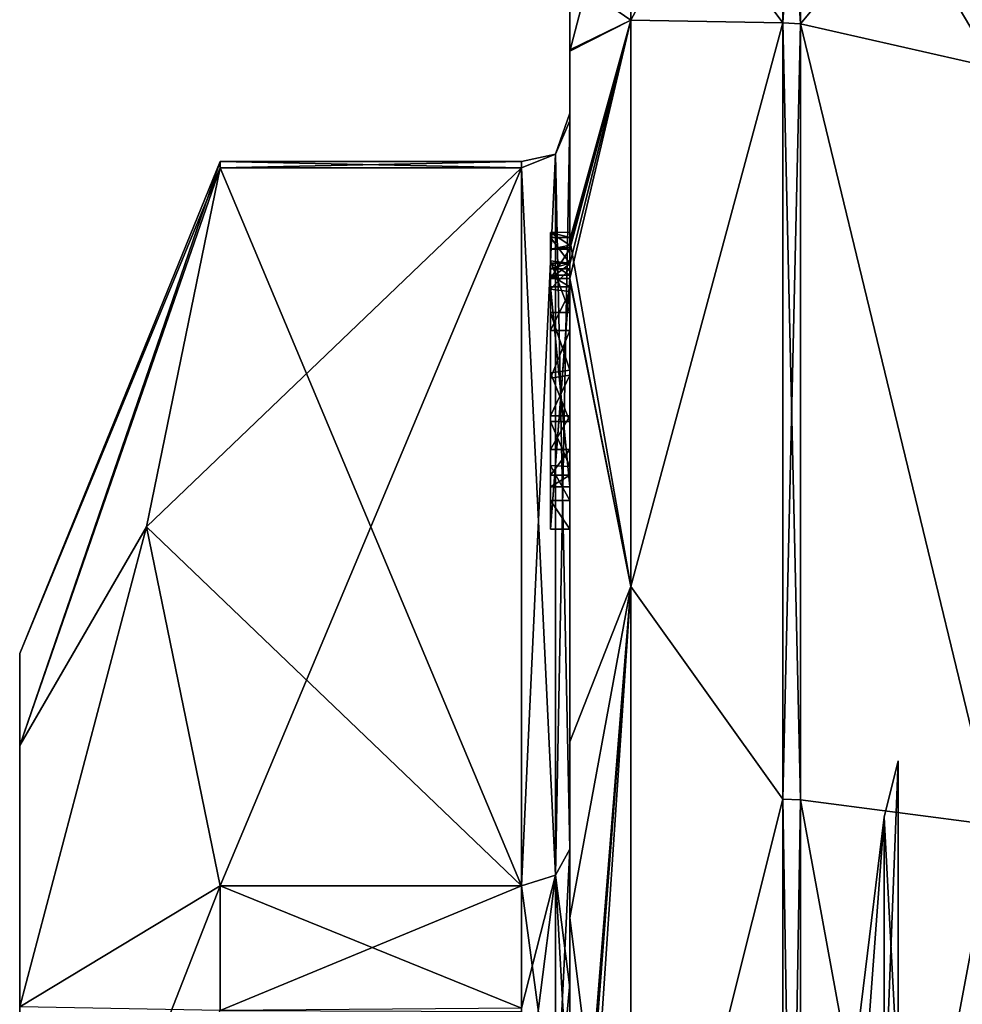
# Model space of a CAD drawing. Extents: x -23 to 470, y -1800 to 0.
# Tile 12 of 181: x -10 to 0, y -1763 to -1753. Entities that reach past the tile are written whole.
import ezdxf

# ---------------------------------------------------------------- set-up
doc = ezdxf.new("R2010")
doc.units = 0
doc.header["$LTSCALE"] = 41.718519
for name, color, linetype in [('188', 7, 'CONTINUOUS'), ('193', 7, 'CONTINUOUS'), ('194', 7, 'CONTINUOUS'), ('195', 7, 'CONTINUOUS'), ('200', 7, 'CONTINUOUS'), ('201', 7, 'CONTINUOUS'), ('202', 7, 'CONTINUOUS'), ('203', 7, 'CONTINUOUS'), ('204', 7, 'CONTINUOUS'), ('208', 7, 'CONTINUOUS'), ('209', 7, 'CONTINUOUS'), ('211', 7, 'CONTINUOUS'), ('265', 7, 'CONTINUOUS'), ('266', 7, 'CONTINUOUS'), ('267', 7, 'CONTINUOUS'), ('268', 7, 'CONTINUOUS'), ('269', 7, 'CONTINUOUS'), ('270', 7, 'CONTINUOUS'), ('271', 7, 'CONTINUOUS'), ('272', 7, 'CONTINUOUS'), ('274', 7, 'CONTINUOUS'), ('275', 7, 'CONTINUOUS'), ('279', 7, 'CONTINUOUS'), ('281', 7, 'CONTINUOUS'), ('282', 7, 'CONTINUOUS'), ('283', 7, 'CONTINUOUS'), ('284', 7, 'CONTINUOUS'), ('285', 7, 'CONTINUOUS'), ('286', 7, 'CONTINUOUS'), ('287', 7, 'CONTINUOUS'), ('370', 7, 'CONTINUOUS'), ('371', 7, 'CONTINUOUS'), ('375', 7, 'CONTINUOUS'), ('376', 7, 'CONTINUOUS'), ('377', 7, 'CONTINUOUS')]:
    doc.layers.add(name, color=color, linetype=linetype)

msp = doc.modelspace()

# ---------------------------------------------------------------- linework, layer by layer
at = {"layer": '188', "linetype": 'CONTINUOUS'}
for points in [[(-10.1, -1763.55), (-10.1, -1766.015, 5.965), (-10.1, -1759.5), (-10.1, -1763.55)], [(-10.1, -1760.452, -4.783), (-10.1, -1763.55), (-10.1, -1759.5), (-10.1, -1760.452, -4.783)], [(-10.1, -1759.5), (-10.1, -1766.015, 5.965), (-10.1, -1760.452, 4.783), (-10.1, -1759.5)], [(-10.1, -1766.016, -5.966), (-10.1, -1763.55), (-10.1, -1760.452, -4.783), (-10.1, -1766.016, -5.966)], [(-10.1, -1763.161, -8.839), (-10.1, -1766.016, -5.966), (-10.1, -1760.452, -4.783), (-10.1, -1763.161, -8.839)], [(-10.1, -1766.015, 5.965), (-10.1, -1768.755, 7.802), (-10.1, -1760.452, 4.783), (-10.1, -1766.015, 5.965)], [(-10.1, -1760.452, 4.783), (-10.1, -1768.755, 7.802), (-10.1, -1763.161, 8.839), (-10.1, -1760.452, 4.783)]]:
    msp.add_3dface(points, dxfattribs=at)
at = {"layer": '193', "linetype": 'CONTINUOUS'}
for points in [[(-8.023, -1761.907, 14.418), (-4.9, -1754.467, 1.532), (-8.786, -1758.187, 7.975), (-8.023, -1761.907, 14.418)], [(-8.786, -1758.187, 7.975), (-4.9, -1754.467, 1.532), (-8.023, -1754.467, 1.532), (-8.786, -1758.187, 7.975)], [(-4.9, -1761.907, 14.418), (-4.9, -1754.467, 1.532), (-8.023, -1761.907, 14.418), (-4.9, -1761.907, 14.418)]]:
    msp.add_3dface(points, dxfattribs=at)
at = {"layer": '194', "linetype": 'CONTINUOUS'}
for points in [[(-8.023, -1754.467, -1.532), (-4.9, -1761.907, -14.418), (-8.786, -1758.187, -7.975), (-8.023, -1754.467, -1.532)], [(-4.9, -1754.467, -1.532), (-4.9, -1761.907, -14.418), (-8.023, -1754.467, -1.532), (-4.9, -1754.467, -1.532)], [(-8.786, -1758.187, -7.975), (-4.9, -1761.907, -14.418), (-8.023, -1761.907, -14.418), (-8.786, -1758.187, -7.975)]]:
    msp.add_3dface(points, dxfattribs=at)
at = {"layer": '195', "linetype": 'CONTINUOUS'}
for points in [[(-4.4, -1752.5), (-4.4, -1753.242, -5.329), (-4.4, -1753.257, 5.382), (-4.4, -1752.5)], [(-4.4, -1753.242, -5.329), (-4.4, -1755.211, -9.918), (-4.4, -1753.979, -1.686), (-4.4, -1753.242, -5.329)], [(-4.4, -1753.257, 5.382), (-4.4, -1753.242, -5.329), (-4.4, -1753.979, -1.686), (-4.4, -1753.257, 5.382)], [(-4.4, -1755.268, 10.015), (-4.4, -1753.257, 5.382), (-4.4, -1755.133, 9.552), (-4.4, -1755.268, 10.015)], [(-4.4, -1755.133, 9.552), (-4.4, -1753.257, 5.382), (-4.4, -1753.979, 1.686), (-4.4, -1755.133, 9.552)], [(-4.4, -1753.979, 1.686), (-4.4, -1753.257, 5.382), (-4.4, -1753.9, -0.012), (-4.4, -1753.979, 1.686)], [(-4.4, -1753.9, -0.012), (-4.4, -1753.257, 5.382), (-4.4, -1753.979, -1.686), (-4.4, -1753.9, -0.012)], [(-4.4, -1757.915, 8.604), (-4.4, -1757.561, 8.194), (-4.4, -1753.979, 1.686), (-4.4, -1757.915, 8.604)], [(-4.4, -1761.529, 14.764), (-4.4, -1757.915, 8.604), (-4.4, -1753.979, 1.686), (-4.4, -1761.529, 14.764)], [(-4.4, -1753.979, -1.686), (-4.4, -1755.211, -9.918), (-4.4, -1761.529, -14.764), (-4.4, -1753.979, -1.686)], [(-4.4, -1755.187, 9.097), (-4.4, -1755.133, 9.552), (-4.4, -1753.979, 1.686), (-4.4, -1755.187, 9.097)], [(-4.4, -1755.454, 8.634), (-4.4, -1755.187, 9.097), (-4.4, -1753.979, 1.686), (-4.4, -1755.454, 8.634)], [(-4.4, -1755.966, 8.23), (-4.4, -1755.454, 8.634), (-4.4, -1753.979, 1.686), (-4.4, -1755.966, 8.23)], [(-4.4, -1756.563, 7.993), (-4.4, -1755.966, 8.23), (-4.4, -1753.979, 1.686), (-4.4, -1756.563, 7.993)], [(-4.4, -1757.095, 7.988), (-4.4, -1756.563, 7.993), (-4.4, -1753.979, 1.686), (-4.4, -1757.095, 7.988)], [(-4.4, -1757.561, 8.194), (-4.4, -1757.095, 7.988), (-4.4, -1753.979, 1.686), (-4.4, -1757.561, 8.194)], [(-4.4, -1755.211, -9.918), (-4.4, -1762.241, -16.883), (-4.4, -1761.529, -14.764), (-4.4, -1755.211, -9.918)], [(-4.4, -1755.454, 9.579), (-4.4, -1755.514, 9.204), (-4.4, -1755.578, 9.948), (-4.4, -1755.454, 9.579)], [(-4.4, -1755.514, 9.204), (-4.4, -1755.747, 8.855), (-4.4, -1755.578, 9.948), (-4.4, -1755.514, 9.204)], [(-4.4, -1755.747, 8.855), (-4.4, -1755.701, 10.162), (-4.4, -1755.578, 9.948), (-4.4, -1755.747, 8.855)], [(-4.4, -1755.635, 10.603), (-4.4, -1758.211, 9.116), (-4.4, -1760.414, 15.685), (-4.4, -1755.635, 10.603)], [(-4.4, -1757.773, 8.966), (-4.4, -1755.701, 10.162), (-4.4, -1757.65, 8.752), (-4.4, -1757.773, 8.966)], [(-4.4, -1757.65, 8.752), (-4.4, -1755.701, 10.162), (-4.4, -1757.385, 8.46), (-4.4, -1757.65, 8.752)], [(-4.4, -1757.385, 8.46), (-4.4, -1755.701, 10.162), (-4.4, -1757.035, 8.329), (-4.4, -1757.385, 8.46)], [(-4.4, -1757.035, 8.329), (-4.4, -1755.701, 10.162), (-4.4, -1756.616, 8.356), (-4.4, -1757.035, 8.329)], [(-4.4, -1756.616, 8.356), (-4.4, -1755.701, 10.162), (-4.4, -1756.151, 8.55), (-4.4, -1756.616, 8.356)], [(-4.4, -1756.151, 8.55), (-4.4, -1755.701, 10.162), (-4.4, -1755.747, 8.855), (-4.4, -1756.151, 8.55)], [(-4.4, -1758.211, 9.116), (-4.4, -1757.915, 8.604), (-4.4, -1761.529, 14.764), (-4.4, -1758.211, 9.116)], [(-4.4, -1760.414, 15.685), (-4.4, -1758.211, 9.116), (-4.4, -1761.529, 14.764), (-4.4, -1760.414, 15.685)], [(-4.4, -1766.674, 18.759), (-4.4, -1760.414, 15.685), (-4.4, -1766.674, 18.216), (-4.4, -1766.674, 18.759)], [(-4.4, -1766.674, 18.216), (-4.4, -1760.414, 15.685), (-4.4, -1764.45, 16.45), (-4.4, -1766.674, 18.216)], [(-4.4, -1764.45, 16.45), (-4.4, -1760.414, 15.685), (-4.4, -1762.961, 15.681), (-4.4, -1764.45, 16.45)], [(-4.4, -1762.961, 15.681), (-4.4, -1760.414, 15.685), (-4.4, -1761.529, 14.764), (-4.4, -1762.961, 15.681)], [(-4.4, -1761.529, -14.764), (-4.4, -1762.241, -16.883), (-4.4, -1762.921, -15.658), (-4.4, -1761.529, -14.764)], [(-4.4, -1762.241, -16.883), (-4.4, -1771.779, -19.499), (-4.4, -1764.45, -16.45), (-4.4, -1762.241, -16.883)], [(-4.4, -1762.921, -15.658), (-4.4, -1762.241, -16.883), (-4.4, -1764.45, -16.45), (-4.4, -1762.921, -15.658)]]:
    msp.add_3dface(points, dxfattribs=at)
at = {"layer": '200', "linetype": 'CONTINUOUS'}
for points in [[(-2.195, -1752.963, -10.991), (-3.77, -1750.841), (-2.195, -1750.017), (-2.195, -1752.963, -10.991)], [(-3.77, -1752.936, -9.181), (-4.4, -1752.5), (-3.77, -1750.841), (-3.77, -1752.936, -9.181)], [(-3.77, -1752.936, -9.181), (-3.77, -1750.841), (-2.195, -1752.963, -10.991), (-3.77, -1752.936, -9.181)], [(-4.4, -1753.242, -5.329), (-4.4, -1752.5), (-3.77, -1752.936, -9.181), (-4.4, -1753.242, -5.329)], [(-4.4, -1755.211, -9.918), (-4.4, -1753.242, -5.329), (-3.77, -1752.936, -9.181), (-4.4, -1755.211, -9.918)], [(-3.77, -1758.807, -16.543), (-4.4, -1755.211, -9.918), (-3.77, -1752.936, -9.181), (-3.77, -1758.807, -16.543)], [(-3.77, -1758.807, -16.543), (-3.77, -1752.936, -9.181), (-2.195, -1752.963, -10.991), (-3.77, -1758.807, -16.543)], [(-2.195, -1761.009, -19.037), (-3.77, -1758.807, -16.543), (-2.195, -1752.963, -10.991), (-2.195, -1761.009, -19.037)], [(-4.4, -1762.241, -16.883), (-4.4, -1755.211, -9.918), (-3.77, -1758.807, -16.543), (-4.4, -1762.241, -16.883)], [(-3.77, -1767.292, -20.629), (-4.4, -1762.241, -16.883), (-3.77, -1758.807, -16.543), (-3.77, -1767.292, -20.629)], [(-3.77, -1767.292, -20.629), (-3.77, -1758.807, -16.543), (-2.195, -1761.009, -19.037), (-3.77, -1767.292, -20.629)], [(-2.195, -1772, -21.983), (-3.77, -1767.292, -20.629), (-2.195, -1761.009, -19.037), (-2.195, -1772, -21.983)], [(-4.4, -1771.779, -19.499), (-4.4, -1762.241, -16.883), (-3.77, -1767.292, -20.629), (-4.4, -1771.779, -19.499)]]:
    msp.add_3dface(points, dxfattribs=at)
at = {"layer": '201', "linetype": 'CONTINUOUS'}
for points in [[(-2.195, -1750.017), (-3.77, -1750.841), (-3.77, -1752.936, 9.181), (-2.195, -1750.017)], [(-2.195, -1750.017), (-3.77, -1752.936, 9.181), (-2.195, -1752.963, 10.991), (-2.195, -1750.017)], [(-4.4, -1752.5), (-4.4, -1753.257, 5.382), (-3.77, -1750.841), (-4.4, -1752.5)], [(-3.77, -1750.841), (-4.4, -1753.257, 5.382), (-3.77, -1752.936, 9.181), (-3.77, -1750.841)], [(-4.4, -1753.257, 5.382), (-4.4, -1755.268, 10.015), (-3.77, -1752.936, 9.181), (-4.4, -1753.257, 5.382)], [(-4.4, -1755.268, 10.015), (-4.4, -1755.288, 10.053), (-3.77, -1752.936, 9.181), (-4.4, -1755.268, 10.015)], [(-4.4, -1755.288, 10.053), (-4.4, -1755.31, 10.091), (-3.77, -1752.936, 9.181), (-4.4, -1755.288, 10.053)], [(-3.77, -1752.936, 9.181), (-4.4, -1755.31, 10.091), (-4.4, -1755.461, 10.354), (-3.77, -1752.936, 9.181)], [(-3.77, -1758.807, 16.543), (-3.77, -1752.936, 9.181), (-4.4, -1755.613, 10.616), (-3.77, -1758.807, 16.543)], [(-4.4, -1755.613, 10.616), (-3.77, -1752.936, 9.181), (-4.4, -1755.461, 10.354), (-4.4, -1755.613, 10.616)], [(-3.77, -1752.936, 9.181), (-3.77, -1758.807, 16.543), (-2.195, -1752.963, 10.991), (-3.77, -1752.936, 9.181)], [(-2.195, -1752.963, 10.991), (-3.77, -1758.807, 16.543), (-2.195, -1761.009, 19.037), (-2.195, -1752.963, 10.991)], [(-4.4, -1755.624, 10.61), (-3.77, -1758.807, 16.543), (-4.4, -1755.613, 10.616), (-4.4, -1755.624, 10.61)], [(-4.4, -1755.635, 10.603), (-3.77, -1758.807, 16.543), (-4.4, -1755.624, 10.61), (-4.4, -1755.635, 10.603)], [(-4.4, -1755.635, 10.603), (-4.4, -1760.414, 15.685), (-3.77, -1758.807, 16.543), (-4.4, -1755.635, 10.603)], [(-4.4, -1760.414, 15.685), (-4.4, -1766.674, 18.759), (-3.77, -1758.807, 16.543), (-4.4, -1760.414, 15.685)], [(-3.77, -1758.807, 16.543), (-4.4, -1766.674, 18.759), (-4.374, -1766.674, 19.134), (-3.77, -1758.807, 16.543)], [(-4.296, -1766.674, 19.5), (-3.77, -1758.807, 16.543), (-4.374, -1766.674, 19.134), (-4.296, -1766.674, 19.5)], [(-3.77, -1767.292, 20.629), (-3.77, -1758.807, 16.543), (-4.296, -1766.674, 19.5), (-3.77, -1767.292, 20.629)], [(-3.77, -1758.807, 16.543), (-3.77, -1767.292, 20.629), (-2.195, -1761.009, 19.037), (-3.77, -1758.807, 16.543)], [(-2.195, -1761.009, 19.037), (-3.77, -1767.292, 20.629), (-2.195, -1772, 21.983), (-2.195, -1761.009, 19.037)]]:
    msp.add_3dface(points, dxfattribs=at)
at = {"layer": '202', "linetype": 'CONTINUOUS'}
for points in [[(-2.009, -1752.974, 10.985), (0, -1750.556), (-2.009, -1750.03, 0), (-2.009, -1752.974, 10.985)], [(0, -1753.429, 10.723), (0, -1750.556), (-2.009, -1752.974, 10.985), (0, -1753.429, 10.723)], [(0, -1761.279, 18.571), (0, -1753.429, 10.723), (-2.009, -1752.974, 10.985), (0, -1761.279, 18.571)], [(-2.009, -1761.015, 19.026), (0, -1761.279, 18.571), (-2.009, -1752.974, 10.985), (-2.009, -1761.015, 19.026)], [(-2.009, -1772, 21.97), (0, -1761.279, 18.571), (-2.009, -1761.015, 19.026), (-2.009, -1772, 21.97)], [(0, -1772, 21.444), (0, -1761.279, 18.571), (-2.009, -1772, 21.97), (0, -1772, 21.444)]]:
    msp.add_3dface(points, dxfattribs=at)
at = {"layer": '203', "linetype": 'CONTINUOUS'}
for points in [[(0, -1750.556), (0, -1753.429, -10.723), (-2.009, -1750.03, 0), (0, -1750.556)], [(-2.009, -1750.03, 0), (0, -1753.429, -10.723), (-2.009, -1752.974, -10.985), (-2.009, -1750.03, 0)], [(0, -1753.429, -10.723), (0, -1761.279, -18.571), (-2.009, -1752.974, -10.985), (0, -1753.429, -10.723)], [(-2.009, -1752.974, -10.985), (0, -1761.279, -18.571), (-2.009, -1761.015, -19.026), (-2.009, -1752.974, -10.985)], [(0, -1761.279, -18.571), (0, -1772, -21.444), (-2.009, -1761.015, -19.026), (0, -1761.279, -18.571)], [(-2.009, -1761.015, -19.026), (0, -1772, -21.444), (-2.009, -1772, -21.97), (-2.009, -1761.015, -19.026)]]:
    msp.add_3dface(points, dxfattribs=at)
at = {"layer": '204', "linetype": 'CONTINUOUS'}
for points in [[(-1.556, -1764.55), (-1.556, -1766.732, -5.268), (-1.144, -1761.195, 0), (-1.556, -1764.55)], [(-1.144, -1764.36, 7.64), (-1.556, -1764.55), (-1.144, -1761.195, 0), (-1.144, -1764.36, 7.64)], [(-1.144, -1761.195, 0), (-1.556, -1766.732, -5.268), (-1.144, -1764.36, -7.64), (-1.144, -1761.195, 0)]]:
    msp.add_3dface(points, dxfattribs=at)
at = {"layer": '208', "linetype": 'CONTINUOUS'}
for points in [[(-2.009, -1752.974, -10.985), (-2.195, -1750.017), (-2.102, -1750.015, 0), (-2.009, -1752.974, -10.985)], [(-2.195, -1752.963, -10.991), (-2.195, -1750.017), (-2.009, -1752.974, -10.985), (-2.195, -1752.963, -10.991)], [(-2.009, -1750.03, 0), (-2.009, -1752.974, -10.985), (-2.102, -1750.015, 0), (-2.009, -1750.03, 0)], [(-2.195, -1761.009, -19.037), (-2.195, -1752.963, -10.991), (-2.009, -1761.015, -19.026), (-2.195, -1761.009, -19.037)], [(-2.195, -1752.963, -10.991), (-2.009, -1752.974, -10.985), (-2.009, -1761.015, -19.026), (-2.195, -1752.963, -10.991)], [(-2.195, -1772, -21.983), (-2.195, -1761.009, -19.037), (-2.009, -1772, -21.97), (-2.195, -1772, -21.983)], [(-2.195, -1761.009, -19.037), (-2.009, -1761.015, -19.026), (-2.009, -1772, -21.97), (-2.195, -1761.009, -19.037)]]:
    msp.add_3dface(points, dxfattribs=at)
at = {"layer": '209', "linetype": 'CONTINUOUS'}
for points in [[(-2.195, -1750.017), (-2.195, -1752.963, 10.991), (-2.102, -1750.015, 0), (-2.195, -1750.017)], [(-2.195, -1752.963, 10.991), (-2.009, -1750.03, 0), (-2.102, -1750.015, 0), (-2.195, -1752.963, 10.991)], [(-2.195, -1752.963, 10.991), (-2.009, -1752.974, 10.985), (-2.009, -1750.03, 0), (-2.195, -1752.963, 10.991)], [(-2.195, -1752.963, 10.991), (-2.195, -1761.009, 19.037), (-2.009, -1752.974, 10.985), (-2.195, -1752.963, 10.991)], [(-2.195, -1761.009, 19.037), (-2.009, -1761.015, 19.026), (-2.009, -1752.974, 10.985), (-2.195, -1761.009, 19.037)], [(-2.195, -1761.009, 19.037), (-2.195, -1772, 21.983), (-2.009, -1761.015, 19.026), (-2.195, -1761.009, 19.037)], [(-2.195, -1772, 21.983), (-2.009, -1772, 21.97), (-2.009, -1761.015, 19.026), (-2.195, -1772, 21.983)]]:
    msp.add_3dface(points, dxfattribs=at)
at = {"layer": '211', "linetype": 'CONTINUOUS'}
for points in [[(-10.1, -1759.5), (-10.1, -1760.452, 4.783), (-8.023, -1754.4), (-10.1, -1759.5)], [(-8.023, -1754.467, -1.532), (-10.1, -1759.5), (-8.023, -1754.4), (-8.023, -1754.467, -1.532)], [(-10.1, -1760.452, 4.783), (-8.023, -1754.467, 1.532), (-8.023, -1754.4), (-10.1, -1760.452, 4.783)], [(-10.1, -1760.452, -4.783), (-10.1, -1759.5), (-8.023, -1754.467, -1.532), (-10.1, -1760.452, -4.783)], [(-10.1, -1760.452, -4.783), (-8.023, -1754.467, -1.532), (-8.786, -1758.187, -7.975), (-10.1, -1760.452, -4.783)], [(-10.1, -1760.452, 4.783), (-8.786, -1758.187, 7.975), (-8.023, -1754.467, 1.532), (-10.1, -1760.452, 4.783)], [(-10.1, -1763.161, -8.839), (-10.1, -1760.452, -4.783), (-8.786, -1758.187, -7.975), (-10.1, -1763.161, -8.839)], [(-10.1, -1763.161, -8.839), (-8.786, -1758.187, -7.975), (-8.023, -1761.907, -14.418), (-10.1, -1763.161, -8.839)], [(-10.1, -1760.452, 4.783), (-10.1, -1763.161, 8.839), (-8.786, -1758.187, 7.975), (-10.1, -1760.452, 4.783)], [(-10.1, -1763.161, 8.839), (-8.023, -1761.907, 14.418), (-8.786, -1758.187, 7.975), (-10.1, -1763.161, 8.839)], [(-10.1, -1763.161, -8.839), (-8.023, -1761.907, -14.418), (-8.023, -1763.2, -15.242), (-10.1, -1763.161, -8.839)], [(-10.1, -1763.161, 8.839), (-10.1, -1767.217, 11.548), (-8.023, -1761.907, 14.418), (-10.1, -1763.161, 8.839)], [(-8.023, -1761.907, 14.418), (-10.1, -1767.217, 11.548), (-8.023, -1763.2, 15.242), (-8.023, -1761.907, 14.418)]]:
    msp.add_3dface(points, dxfattribs=at)
at = {"layer": '265', "linetype": 'CONTINUOUS'}
for points in [[(-4.6, -1755.136, 9.59), (-4.6, -1755.187, 9.097), (-4.6, -1755.578, 9.948), (-4.6, -1755.136, 9.59)], [(-4.6, -1755.136, 9.59), (-4.6, -1755.613, 10.616), (-4.6, -1755.31, 10.091), (-4.6, -1755.136, 9.59)], [(-4.6, -1755.613, 10.616), (-4.6, -1755.136, 9.59), (-4.6, -1755.578, 9.948), (-4.6, -1755.613, 10.616)], [(-4.6, -1755.453, 9.57), (-4.6, -1755.187, 9.097), (-4.6, -1755.514, 9.204), (-4.6, -1755.453, 9.57)], [(-4.6, -1755.578, 9.948), (-4.6, -1755.187, 9.097), (-4.6, -1755.453, 9.57), (-4.6, -1755.578, 9.948)], [(-4.6, -1755.187, 9.097), (-4.6, -1755.431, 8.659), (-4.6, -1755.514, 9.204), (-4.6, -1755.187, 9.097)], [(-4.6, -1755.514, 9.204), (-4.6, -1755.431, 8.659), (-4.6, -1755.724, 8.879), (-4.6, -1755.514, 9.204)], [(-4.6, -1755.431, 8.659), (-4.6, -1755.966, 8.23), (-4.6, -1755.724, 8.879), (-4.6, -1755.431, 8.659)], [(-4.6, -1755.701, 10.162), (-4.6, -1755.613, 10.616), (-4.6, -1755.578, 9.948), (-4.6, -1755.701, 10.162)], [(-4.6, -1758.211, 9.116), (-4.6, -1755.613, 10.616), (-4.6, -1757.773, 8.966), (-4.6, -1758.211, 9.116)], [(-4.6, -1755.613, 10.616), (-4.6, -1755.701, 10.162), (-4.6, -1757.773, 8.966), (-4.6, -1755.613, 10.616)], [(-4.6, -1755.724, 8.879), (-4.6, -1755.966, 8.23), (-4.6, -1756.151, 8.55), (-4.6, -1755.724, 8.879)], [(-4.6, -1755.966, 8.23), (-4.6, -1756.59, 7.986), (-4.6, -1756.151, 8.55), (-4.6, -1755.966, 8.23)], [(-4.6, -1756.151, 8.55), (-4.6, -1756.59, 7.986), (-4.6, -1756.646, 8.348), (-4.6, -1756.151, 8.55)], [(-4.6, -1756.646, 8.348), (-4.6, -1756.59, 7.986), (-4.6, -1757.035, 8.329), (-4.6, -1756.646, 8.348)], [(-4.6, -1756.59, 7.986), (-4.6, -1757.095, 7.988), (-4.6, -1757.035, 8.329), (-4.6, -1756.59, 7.986)], [(-4.6, -1757.035, 8.329), (-4.6, -1757.095, 7.988), (-4.6, -1757.386, 8.46), (-4.6, -1757.035, 8.329)], [(-4.6, -1757.095, 7.988), (-4.6, -1757.553, 8.187), (-4.6, -1757.386, 8.46), (-4.6, -1757.095, 7.988)], [(-4.6, -1757.386, 8.46), (-4.6, -1757.553, 8.187), (-4.6, -1757.65, 8.752), (-4.6, -1757.386, 8.46)], [(-4.6, -1757.553, 8.187), (-4.6, -1757.915, 8.604), (-4.6, -1757.773, 8.966), (-4.6, -1757.553, 8.187)], [(-4.6, -1757.65, 8.752), (-4.6, -1757.553, 8.187), (-4.6, -1757.773, 8.966), (-4.6, -1757.65, 8.752)], [(-4.6, -1757.915, 8.604), (-4.6, -1758.211, 9.116), (-4.6, -1757.773, 8.966), (-4.6, -1757.915, 8.604)]]:
    msp.add_3dface(points, dxfattribs=at)
at = {"layer": '266', "linetype": 'CONTINUOUS'}
for points in [[(-4.4, -1757.915, 8.604), (-4.4, -1758.211, 9.116), (-4.6, -1757.915, 8.604), (-4.4, -1757.915, 8.604)], [(-4.4, -1758.211, 9.116), (-4.6, -1758.211, 9.116), (-4.6, -1757.915, 8.604), (-4.4, -1758.211, 9.116)]]:
    msp.add_3dface(points, dxfattribs=at)
at = {"layer": '267', "linetype": 'CONTINUOUS'}
for points in [[(-4.4, -1757.095, 7.988), (-4.4, -1757.561, 8.194), (-4.6, -1757.095, 7.988), (-4.4, -1757.095, 7.988)], [(-4.4, -1757.561, 8.194), (-4.6, -1757.553, 8.187), (-4.6, -1757.095, 7.988), (-4.4, -1757.561, 8.194)], [(-4.4, -1757.561, 8.194), (-4.4, -1757.915, 8.604), (-4.6, -1757.553, 8.187), (-4.4, -1757.561, 8.194)], [(-4.4, -1757.915, 8.604), (-4.6, -1757.915, 8.604), (-4.6, -1757.553, 8.187), (-4.4, -1757.915, 8.604)]]:
    msp.add_3dface(points, dxfattribs=at)
at = {"layer": '268', "linetype": 'CONTINUOUS'}
for points in [[(-4.4, -1755.966, 8.23), (-4.4, -1756.563, 7.993), (-4.6, -1755.966, 8.23), (-4.4, -1755.966, 8.23)], [(-4.4, -1756.563, 7.993), (-4.6, -1756.59, 7.986), (-4.6, -1755.966, 8.23), (-4.4, -1756.563, 7.993)], [(-4.4, -1756.563, 7.993), (-4.4, -1757.095, 7.988), (-4.6, -1756.59, 7.986), (-4.4, -1756.563, 7.993)], [(-4.4, -1757.095, 7.988), (-4.6, -1757.095, 7.988), (-4.6, -1756.59, 7.986), (-4.4, -1757.095, 7.988)]]:
    msp.add_3dface(points, dxfattribs=at)
at = {"layer": '269', "linetype": 'CONTINUOUS'}
for points in [[(-4.4, -1755.187, 9.097), (-4.4, -1755.454, 8.634), (-4.6, -1755.187, 9.097), (-4.4, -1755.187, 9.097)], [(-4.4, -1755.454, 8.634), (-4.6, -1755.431, 8.659), (-4.6, -1755.187, 9.097), (-4.4, -1755.454, 8.634)], [(-4.4, -1755.454, 8.634), (-4.4, -1755.966, 8.23), (-4.6, -1755.431, 8.659), (-4.4, -1755.454, 8.634)], [(-4.4, -1755.966, 8.23), (-4.6, -1755.966, 8.23), (-4.6, -1755.431, 8.659), (-4.4, -1755.966, 8.23)]]:
    msp.add_3dface(points, dxfattribs=at)
at = {"layer": '270', "linetype": 'CONTINUOUS'}
for points in [[(-4.4, -1755.268, 10.015), (-4.4, -1755.133, 9.552), (-4.6, -1755.136, 9.59), (-4.4, -1755.268, 10.015)], [(-4.4, -1755.133, 9.552), (-4.4, -1755.187, 9.097), (-4.6, -1755.136, 9.59), (-4.4, -1755.133, 9.552)], [(-4.4, -1755.268, 10.015), (-4.6, -1755.136, 9.59), (-4.6, -1755.31, 10.091), (-4.4, -1755.268, 10.015)], [(-4.4, -1755.187, 9.097), (-4.6, -1755.187, 9.097), (-4.6, -1755.136, 9.59), (-4.4, -1755.187, 9.097)], [(-4.4, -1755.288, 10.053), (-4.4, -1755.268, 10.015), (-4.6, -1755.31, 10.091), (-4.4, -1755.288, 10.053)], [(-4.4, -1755.31, 10.091), (-4.4, -1755.288, 10.053), (-4.6, -1755.31, 10.091), (-4.4, -1755.31, 10.091)]]:
    msp.add_3dface(points, dxfattribs=at)
at = {"layer": '271', "linetype": 'CONTINUOUS'}
for points in [[(-4.4, -1755.461, 10.354), (-4.4, -1755.31, 10.091), (-4.6, -1755.613, 10.616), (-4.4, -1755.461, 10.354)], [(-4.6, -1755.613, 10.616), (-4.4, -1755.31, 10.091), (-4.6, -1755.31, 10.091), (-4.6, -1755.613, 10.616)], [(-4.4, -1755.613, 10.616), (-4.4, -1755.461, 10.354), (-4.6, -1755.613, 10.616), (-4.4, -1755.613, 10.616)]]:
    msp.add_3dface(points, dxfattribs=at)
at = {"layer": '272', "linetype": 'CONTINUOUS'}
for points in [[(-4.4, -1755.624, 10.61), (-4.4, -1755.613, 10.616), (-4.6, -1758.211, 9.116), (-4.4, -1755.624, 10.61)], [(-4.4, -1755.613, 10.616), (-4.6, -1755.613, 10.616), (-4.6, -1758.211, 9.116), (-4.4, -1755.613, 10.616)], [(-4.4, -1755.635, 10.603), (-4.4, -1755.624, 10.61), (-4.6, -1758.211, 9.116), (-4.4, -1755.635, 10.603)], [(-4.4, -1758.211, 9.116), (-4.4, -1755.635, 10.603), (-4.6, -1758.211, 9.116), (-4.4, -1758.211, 9.116)]]:
    msp.add_3dface(points, dxfattribs=at)
at = {"layer": '274', "linetype": 'CONTINUOUS'}
for points in [[(-4.4, -1761.529, 14.764), (-4.4, -1753.979, 1.686), (-4.549, -1754.326, 1.576), (-4.4, -1761.529, 14.764)], [(-4.549, -1754.326, 1.576), (-4.9, -1754.467, 1.532), (-4.549, -1761.798, 14.518), (-4.549, -1754.326, 1.576)], [(-4.4, -1761.529, 14.764), (-4.549, -1754.326, 1.576), (-4.549, -1761.798, 14.518), (-4.4, -1761.529, 14.764)], [(-4.9, -1754.467, 1.532), (-4.9, -1761.907, 14.418), (-4.549, -1761.798, 14.518), (-4.9, -1754.467, 1.532)]]:
    msp.add_3dface(points, dxfattribs=at)
at = {"layer": '275', "linetype": 'CONTINUOUS'}
for points in [[(-4.4, -1753.979, -1.686), (-4.4, -1761.529, -14.764), (-4.549, -1761.798, -14.518), (-4.4, -1753.979, -1.686)], [(-4.4, -1753.979, -1.686), (-4.549, -1761.798, -14.518), (-4.549, -1754.326, -1.576), (-4.4, -1753.979, -1.686)], [(-4.9, -1761.907, -14.418), (-4.9, -1754.467, -1.532), (-4.549, -1754.326, -1.576), (-4.9, -1761.907, -14.418)], [(-4.549, -1761.798, -14.518), (-4.9, -1761.907, -14.418), (-4.549, -1754.326, -1.576), (-4.549, -1761.798, -14.518)]]:
    msp.add_3dface(points, dxfattribs=at)
at = {"layer": '279', "linetype": 'CONTINUOUS'}
for points in [[(-1.144, -1761.195, 0), (-1.144, -1764.36, -7.64), (-1, -1760.612, -0.001), (-1.144, -1761.195, 0)], [(-1, -1763.947, 8.052), (-1.144, -1761.195, 0), (-1, -1760.612, -0.001), (-1, -1763.947, 8.052)], [(-1, -1760.612, -0.001), (-1.144, -1764.36, -7.64), (-1, -1763.948, -8.052), (-1, -1760.612, -0.001)], [(-1.144, -1764.36, 7.64), (-1.144, -1761.195, 0), (-1, -1763.947, 8.052), (-1.144, -1764.36, 7.64)]]:
    msp.add_3dface(points, dxfattribs=at)
at = {"layer": '281', "linetype": 'CONTINUOUS'}
for points in [[(-4.4, -1755.701, 10.162), (-4.4, -1757.773, 8.966), (-4.6, -1755.701, 10.162), (-4.4, -1755.701, 10.162)], [(-4.6, -1755.701, 10.162), (-4.4, -1757.773, 8.966), (-4.6, -1757.773, 8.966), (-4.6, -1755.701, 10.162)]]:
    msp.add_3dface(points, dxfattribs=at)
at = {"layer": '282', "linetype": 'CONTINUOUS'}
for points in [[(-4.4, -1757.773, 8.966), (-4.4, -1757.65, 8.752), (-4.6, -1757.773, 8.966), (-4.4, -1757.773, 8.966)], [(-4.4, -1757.65, 8.752), (-4.6, -1757.65, 8.752), (-4.6, -1757.773, 8.966), (-4.4, -1757.65, 8.752)]]:
    msp.add_3dface(points, dxfattribs=at)
at = {"layer": '283', "linetype": 'CONTINUOUS'}
for points in [[(-4.4, -1757.385, 8.46), (-4.4, -1757.035, 8.329), (-4.6, -1757.386, 8.46), (-4.4, -1757.385, 8.46)], [(-4.4, -1757.035, 8.329), (-4.6, -1757.035, 8.329), (-4.6, -1757.386, 8.46), (-4.4, -1757.035, 8.329)], [(-4.4, -1757.65, 8.752), (-4.4, -1757.385, 8.46), (-4.6, -1757.65, 8.752), (-4.4, -1757.65, 8.752)], [(-4.4, -1757.385, 8.46), (-4.6, -1757.386, 8.46), (-4.6, -1757.65, 8.752), (-4.4, -1757.385, 8.46)]]:
    msp.add_3dface(points, dxfattribs=at)
at = {"layer": '284', "linetype": 'CONTINUOUS'}
for points in [[(-4.4, -1756.616, 8.356), (-4.4, -1756.151, 8.55), (-4.6, -1756.646, 8.348), (-4.4, -1756.616, 8.356)], [(-4.4, -1756.151, 8.55), (-4.6, -1756.151, 8.55), (-4.6, -1756.646, 8.348), (-4.4, -1756.151, 8.55)], [(-4.4, -1757.035, 8.329), (-4.4, -1756.616, 8.356), (-4.6, -1757.035, 8.329), (-4.4, -1757.035, 8.329)], [(-4.4, -1756.616, 8.356), (-4.6, -1756.646, 8.348), (-4.6, -1757.035, 8.329), (-4.4, -1756.616, 8.356)]]:
    msp.add_3dface(points, dxfattribs=at)
at = {"layer": '285', "linetype": 'CONTINUOUS'}
for points in [[(-4.4, -1755.747, 8.855), (-4.4, -1755.514, 9.204), (-4.6, -1755.724, 8.879), (-4.4, -1755.747, 8.855)], [(-4.4, -1755.514, 9.204), (-4.6, -1755.514, 9.204), (-4.6, -1755.724, 8.879), (-4.4, -1755.514, 9.204)], [(-4.4, -1755.747, 8.855), (-4.6, -1755.724, 8.879), (-4.6, -1756.151, 8.55), (-4.4, -1755.747, 8.855)], [(-4.4, -1756.151, 8.55), (-4.4, -1755.747, 8.855), (-4.6, -1756.151, 8.55), (-4.4, -1756.151, 8.55)]]:
    msp.add_3dface(points, dxfattribs=at)
at = {"layer": '286', "linetype": 'CONTINUOUS'}
for points in [[(-4.4, -1755.454, 9.579), (-4.4, -1755.578, 9.948), (-4.6, -1755.453, 9.57), (-4.4, -1755.454, 9.579)], [(-4.4, -1755.454, 9.579), (-4.6, -1755.453, 9.57), (-4.6, -1755.514, 9.204), (-4.4, -1755.454, 9.579)], [(-4.4, -1755.578, 9.948), (-4.6, -1755.578, 9.948), (-4.6, -1755.453, 9.57), (-4.4, -1755.578, 9.948)], [(-4.4, -1755.514, 9.204), (-4.4, -1755.454, 9.579), (-4.6, -1755.514, 9.204), (-4.4, -1755.514, 9.204)]]:
    msp.add_3dface(points, dxfattribs=at)
at = {"layer": '287', "linetype": 'CONTINUOUS'}
for points in [[(-4.4, -1755.578, 9.948), (-4.4, -1755.701, 10.162), (-4.6, -1755.578, 9.948), (-4.4, -1755.578, 9.948)], [(-4.4, -1755.701, 10.162), (-4.6, -1755.701, 10.162), (-4.6, -1755.578, 9.948), (-4.4, -1755.701, 10.162)]]:
    msp.add_3dface(points, dxfattribs=at)
at = {"layer": '370', "linetype": 'CONTINUOUS'}
for points in [[(-8.023, -1754.467, 1.532), (-4.9, -1754.467, 1.532), (-4.9, -1754.4, -0.01), (-8.023, -1754.467, 1.532)], [(-8.023, -1754.4), (-8.023, -1754.467, 1.532), (-4.9, -1754.4, -0.01), (-8.023, -1754.4)], [(-4.9, -1754.467, -1.532), (-8.023, -1754.467, -1.532), (-8.023, -1754.4), (-4.9, -1754.467, -1.532)], [(-4.9, -1754.467, -1.532), (-8.023, -1754.4), (-4.9, -1754.4, -0.01), (-4.9, -1754.467, -1.532)], [(-4.9, -1761.907, 14.418), (-8.023, -1761.907, 14.418), (-8.023, -1763.2, 15.242), (-4.9, -1761.907, 14.418)], [(-4.9, -1761.907, 14.418), (-8.023, -1763.2, 15.242), (-4.9, -1763.209, 15.248), (-4.9, -1761.907, 14.418)], [(-8.023, -1761.907, -14.418), (-4.9, -1761.907, -14.418), (-4.9, -1763.177, -15.229), (-8.023, -1761.907, -14.418)], [(-8.023, -1763.2, -15.242), (-8.023, -1761.907, -14.418), (-4.9, -1763.177, -15.229), (-8.023, -1763.2, -15.242)]]:
    msp.add_3dface(points, dxfattribs=at)
at = {"layer": '371', "linetype": 'CONTINUOUS'}
for points in [[(-4.4, -1761.529, -14.764), (-4.4, -1762.921, -15.658), (-4.549, -1764.528, -16.094), (-4.4, -1761.529, -14.764)], [(-4.549, -1761.798, -14.518), (-4.4, -1761.529, -14.764), (-4.549, -1764.528, -16.094), (-4.549, -1761.798, -14.518)], [(-4.9, -1764.56, -15.95), (-4.9, -1763.177, -15.229), (-4.549, -1761.798, -14.518), (-4.9, -1764.56, -15.95)], [(-4.9, -1764.56, -15.95), (-4.549, -1761.798, -14.518), (-4.549, -1764.528, -16.094), (-4.9, -1764.56, -15.95)], [(-4.9, -1763.177, -15.229), (-4.9, -1761.907, -14.418), (-4.549, -1761.798, -14.518), (-4.9, -1763.177, -15.229)], [(-4.4, -1762.921, -15.658), (-4.4, -1764.45, -16.45), (-4.549, -1764.528, -16.094), (-4.4, -1762.921, -15.658)]]:
    msp.add_3dface(points, dxfattribs=at)
at = {"layer": '375', "linetype": 'CONTINUOUS'}
for points in [[(-4.4, -1762.961, 15.681), (-4.4, -1761.529, 14.764), (-4.549, -1761.798, 14.518), (-4.4, -1762.961, 15.681)], [(-4.549, -1761.798, 14.518), (-4.9, -1761.907, 14.418), (-4.549, -1764.528, 16.094), (-4.549, -1761.798, 14.518)], [(-4.4, -1764.45, 16.45), (-4.4, -1762.961, 15.681), (-4.549, -1761.798, 14.518), (-4.4, -1764.45, 16.45)], [(-4.4, -1764.45, 16.45), (-4.549, -1761.798, 14.518), (-4.549, -1764.528, 16.094), (-4.4, -1764.45, 16.45)], [(-4.9, -1761.907, 14.418), (-4.9, -1763.209, 15.248), (-4.549, -1764.528, 16.094), (-4.9, -1761.907, 14.418)]]:
    msp.add_3dface(points, dxfattribs=at)
at = {"layer": '376', "linetype": 'CONTINUOUS'}
for points in [[(-4.4, -1753.979, 1.686), (-4.4, -1753.9, -0.012), (-4.549, -1754.326, -1.576), (-4.4, -1753.979, 1.686)], [(-4.4, -1753.9, -0.012), (-4.4, -1753.979, -1.686), (-4.549, -1754.326, -1.576), (-4.4, -1753.9, -0.012)], [(-4.4, -1753.979, 1.686), (-4.549, -1754.326, -1.576), (-4.549, -1754.326, 1.576), (-4.4, -1753.979, 1.686)], [(-4.9, -1754.4, -0.01), (-4.9, -1754.467, 1.532), (-4.549, -1754.326, 1.576), (-4.9, -1754.4, -0.01)], [(-4.9, -1754.467, -1.532), (-4.9, -1754.4, -0.01), (-4.549, -1754.326, 1.576), (-4.9, -1754.467, -1.532)], [(-4.549, -1754.326, -1.576), (-4.9, -1754.467, -1.532), (-4.549, -1754.326, 1.576), (-4.549, -1754.326, -1.576)]]:
    msp.add_3dface(points, dxfattribs=at)
at = {"layer": '377', "linetype": 'CONTINUOUS'}
for points in [[(-1, -1783.388, 0), (-1, -1763.947, 8.052), (-1, -1760.612, -0.001), (-1, -1783.388, 0)], [(-1, -1783.388, 0), (-1, -1760.612, -0.001), (-1, -1763.948, -8.052), (-1, -1783.388, 0)]]:
    msp.add_3dface(points, dxfattribs=at)

doc.saveas('drawing.dxf')
